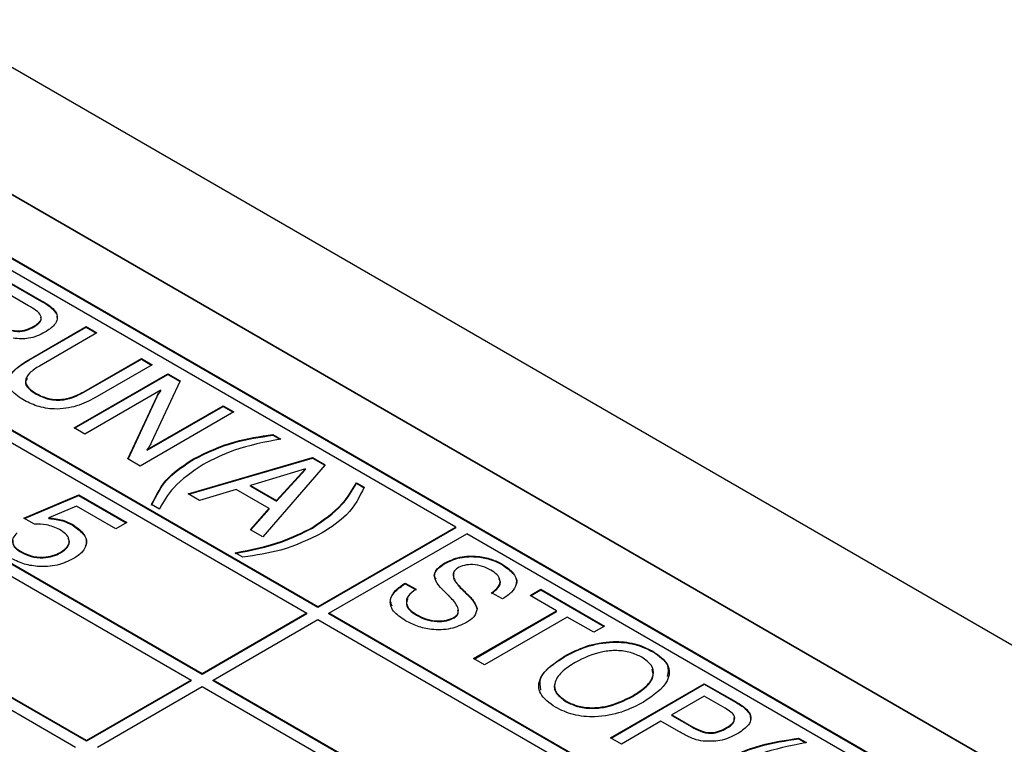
# Model space of a CAD drawing. Header units: millimetres. Extents: x 28 to 178, y 29 to 265.
# Tile 91 of 92: x 122 to 135, y 217 to 227. Entities that reach past the tile are written whole.
import ezdxf

# ---------------------------------------------------------------- set-up
doc = ezdxf.new("R2010")
doc.units = ezdxf.units.MM

msp = doc.modelspace()

# ---------------------------------------------------------------- linework, layer by layer
at = {"color": 7, "linetype": 'Continuous', "lineweight": 30}
for p, q in [((98.962, 239.281), (145.631, 212.339)), ((97.547, 238.464), (144.216, 211.523)), ((139.267, 214.38), (102.497, 235.607)), ((134.317, 216.421), (118.195, 225.729)), ((134.31, 216.417), (118.195, 225.72)), ((127.529, 220.177), (121.165, 223.851)), ((121.801, 223.32), (122.213, 223.082)), ((121.801, 223.312), (122.213, 223.074)), ((122.05, 223.016), (121.8, 223.161)), ((122.213, 223.074), (122.213, 223.082)), ((122.406, 222.914), (122.406, 222.922)), ((122.41, 222.884), (122.415, 222.844)), ((119.255, 222.749), (125.619, 219.075)), ((125.761, 219.156), (119.397, 222.83)), ((125.761, 219.148), (119.397, 222.822)), ((122.052, 222.326), (122.787, 222.751)), ((122.052, 222.318), (122.787, 222.743)), ((122.118, 222.747), (122.118, 222.756)), ((122.787, 222.751), (122.926, 222.671)), ((122.787, 222.743), (122.787, 222.751)), ((122.787, 222.743), (122.919, 222.667)), ((122.926, 222.671), (122.189, 222.245)), ((122.759, 221.916), (123.496, 222.341)), ((123.496, 222.341), (123.635, 222.261)), ((123.496, 222.333), (123.496, 222.341)), ((122.052, 222.318), (122.052, 222.326)), ((122.759, 221.908), (123.496, 222.333)), ((123.635, 222.261), (122.899, 221.837)), ((123.496, 222.333), (123.628, 222.257)), ((122.633, 221.452), (123.835, 222.146)), ((122.64, 221.448), (123.835, 222.138)), ((123.835, 222.146), (123.995, 222.054)), ((123.835, 222.138), (123.835, 222.146)), ((123.835, 222.138), (123.992, 222.047)), ((124.276, 218.299), (117.912, 221.973)), ((124.276, 218.291), (117.912, 221.965)), ((123.995, 222.054), (123.622, 221.26)), ((117.771, 221.891), (124.135, 218.218)), ((122.147, 221.884), (122.147, 221.893)), ((122.759, 221.908), (122.759, 221.916)), ((123.746, 221.934), (122.772, 221.372)), ((123.323, 221.054), (123.697, 221.86)), ((123.326, 221.052), (123.697, 221.852)), ((123.697, 221.852), (123.697, 221.86)), ((123.746, 221.926), (123.746, 221.934)), ((123.57, 221.174), (124.544, 221.736)), ((123.57, 221.166), (124.544, 221.728)), ((124.544, 221.736), (124.683, 221.656)), ((124.544, 221.728), (124.544, 221.736)), ((124.544, 221.728), (124.676, 221.652)), ((124.683, 221.656), (123.481, 220.962)), ((122.772, 221.372), (122.633, 221.452)), ((125.185, 221.367), (125.284, 221.309)), ((125.185, 221.358), (125.185, 221.367)), ((125.185, 221.358), (125.274, 221.307)), ((122.791, 217.442), (116.427, 221.116)), ((122.791, 217.434), (116.427, 221.108)), ((123.57, 221.166), (123.57, 221.174)), ((116.286, 221.034), (122.65, 217.36)), ((123.481, 220.962), (123.323, 221.054)), ((124.097, 220.607), (125.694, 221.073)), ((124.107, 220.601), (125.694, 221.065)), ((124.166, 221.047), (124.166, 221.056)), ((125.855, 220.98), (125.053, 220.055)), ((125.694, 221.073), (125.855, 220.98)), ((125.694, 221.065), (125.694, 221.073)), ((125.694, 221.065), (125.85, 220.975)), ((125.6, 220.926), (124.897, 220.715)), ((125.231, 220.522), (125.6, 220.926)), ((125.231, 220.513), (125.6, 220.918)), ((125.6, 220.918), (125.6, 220.926)), ((124.897, 220.715), (125.231, 220.522)), ((124.897, 220.706), (124.897, 220.715)), ((124.897, 220.706), (125.231, 220.513)), ((126.255, 220.749), (126.354, 220.692)), ((126.255, 220.741), (126.255, 220.749)), ((126.255, 220.741), (126.354, 220.683)), ((121.987, 220.296), (122.692, 220.594)), ((121.995, 220.291), (122.692, 220.586)), ((122.692, 220.594), (123.309, 220.238)), ((122.692, 220.586), (122.692, 220.594)), ((122.692, 220.586), (123.301, 220.234)), ((124.244, 220.522), (124.097, 220.607)), ((124.713, 220.661), (124.244, 220.522)), ((125.135, 220.417), (124.713, 220.661)), ((122.664, 220.45), (122.309, 220.299)), ((123.17, 220.158), (122.664, 220.45)), ((123.727, 220.411), (123.628, 220.468)), ((125.231, 220.513), (125.231, 220.522)), ((124.895, 220.146), (125.135, 220.417)), ((124.899, 220.144), (125.135, 220.408)), ((125.135, 220.408), (125.135, 220.417)), ((122.124, 220.217), (121.987, 220.296)), ((122.309, 220.29), (122.309, 220.299)), ((122.608, 220.207), (122.608, 220.216)), ((123.309, 220.238), (123.17, 220.158)), ((125.053, 220.055), (124.895, 220.146)), ((125.692, 220.167), (125.692, 220.175)), ((127.529, 220.177), (125.761, 219.156)), ((127.529, 220.169), (125.761, 219.148)), ((125.902, 219.075), (127.67, 220.095)), ((127.529, 220.169), (127.529, 220.177)), ((134.034, 216.421), (127.67, 220.095)), ((121.952, 219.857), (121.952, 219.865)), ((122.459, 219.848), (122.459, 219.856)), ((124.798, 219.793), (124.698, 219.85)), ((127.39, 219.712), (127.39, 219.72)), ((128.13, 219.694), (128.13, 219.702)), ((126.881, 219.462), (127.02, 219.382)), ((126.881, 219.454), (126.881, 219.462)), ((126.881, 219.454), (127.02, 219.374)), ((127.615, 219.374), (127.615, 219.382)), ((127.66, 219.329), (127.66, 219.337)), ((127.671, 219.318), (127.671, 219.326)), ((128.129, 219.258), (127.99, 219.337)), ((128.484, 219.302), (128.622, 219.382)), ((128.491, 219.298), (128.622, 219.374)), ((128.622, 219.382), (129.439, 218.911)), ((128.622, 219.374), (128.622, 219.382)), ((128.622, 219.374), (129.432, 218.907)), ((128.823, 219.106), (128.484, 219.302)), ((125.619, 219.075), (124.276, 218.299)), ((125.619, 219.067), (124.276, 218.291)), ((125.619, 219.067), (125.619, 219.075)), ((125.761, 219.156), (125.761, 219.148)), ((125.902, 219.067), (125.902, 219.075)), ((132.266, 215.401), (125.902, 219.075)), ((132.266, 215.393), (125.902, 219.067)), ((127.025, 219.051), (127.025, 219.059)), ((127.759, 218.493), (128.823, 219.106)), ((127.766, 218.488), (128.823, 219.098)), ((127.804, 219.128), (127.804, 219.136)), ((128.823, 219.098), (128.823, 219.106)), ((124.417, 218.218), (125.761, 218.993)), ((125.761, 218.993), (132.125, 215.319)), ((127.51, 219.017), (127.51, 219.025)), ((128.961, 219.026), (127.898, 218.412)), ((129.3, 218.831), (128.961, 219.026)), ((129.439, 218.911), (129.3, 218.831)), ((130.057, 218.582), (130.057, 218.59)), ((127.898, 218.412), (127.759, 218.493)), ((128.923, 218.516), (128.923, 218.524)), ((124.276, 218.299), (124.276, 218.291)), ((124.135, 218.218), (122.791, 217.442)), ((124.135, 218.209), (122.791, 217.434)), ((124.135, 218.209), (124.135, 218.218)), ((124.417, 218.209), (124.417, 218.218)), ((130.781, 214.544), (124.417, 218.218)), ((130.781, 214.536), (124.417, 218.209)), ((129.516, 217.478), (130.718, 218.172)), ((130.718, 218.172), (131.117, 217.942)), ((130.718, 218.164), (130.718, 218.172)), ((122.932, 217.36), (124.276, 218.136)), ((124.276, 218.136), (130.64, 214.462)), ((129.523, 217.474), (130.718, 218.164)), ((130.718, 218.164), (131.117, 217.934)), ((128.947, 217.941), (128.947, 217.949)), ((129.801, 218.008), (129.801, 218.017)), ((130.718, 218.012), (130.302, 217.772)), ((130.985, 217.858), (130.718, 218.012)), ((131.117, 217.934), (131.117, 217.942)), ((130.163, 217.692), (129.655, 217.398)), ((130.394, 217.559), (130.163, 217.692)), ((130.302, 217.772), (130.557, 217.625)), ((130.302, 217.764), (130.302, 217.772)), ((130.302, 217.764), (130.557, 217.617)), ((131.308, 217.771), (131.308, 217.78)), ((131.308, 217.771), (131.312, 217.706)), ((130.557, 217.617), (130.557, 217.625)), ((131.005, 217.6), (131.005, 217.608)), ((122.791, 217.442), (122.791, 217.434)), ((129.655, 217.398), (129.516, 217.478)), ((131.929, 217.473), (132.028, 217.416)), ((131.929, 217.465), (131.929, 217.473)), ((131.929, 217.465), (132.018, 217.414))]:
    msp.add_line(p, q, dxfattribs=at)
for points, knots in [([(122.118, 222.756), (122.148, 222.775), (122.192, 222.804), (122.216, 222.854), (122.196, 222.932), (122.115, 222.979), (122.05, 223.016)], [0, 0, 0, 0, 0.250327, 0.375676, 0.50086, 1, 1, 1, 1]), ([(122.213, 223.082), (122.26, 223.056), (122.343, 223.01), (122.387, 222.949), (122.406, 222.922)], [0, 0, 0, 0, 0.561323, 1, 1, 1, 1]), ([(122.213, 223.074), (122.26, 223.048), (122.343, 223.002), (122.387, 222.941), (122.406, 222.914)], [0, 0, 0, 0, 0.561323, 1, 1, 1, 1]), ([(122.118, 222.747), (122.147, 222.767), (122.191, 222.796), (122.216, 222.842), (122.209, 222.864), (122.206, 222.873)], [0, 0, 0, 0, 0.539661, 0.809891, 1, 1, 1, 1]), ([(122.406, 222.922), (122.413, 222.897), (122.425, 222.846), (122.378, 222.757), (122.304, 222.707), (122.259, 222.677)], [0, 0, 0, 0, 0.2799913, 0.5601388, 1, 1, 1, 1]), ([(121.65, 222.785), (121.687, 222.765), (121.76, 222.725), (121.895, 222.687), (122.029, 222.709), (122.088, 222.74), (122.118, 222.756)], [0, 0, 0, 0, 0.281559, 0.56024, 0.779145, 1, 1, 1, 1]), ([(121.65, 222.777), (121.687, 222.757), (121.76, 222.717), (121.895, 222.679), (122.029, 222.701), (122.088, 222.732), (122.118, 222.747)], [0, 0, 0, 0, 0.281559, 0.56024, 0.779145, 1, 1, 1, 1]), ([(122.259, 222.677), (122.192, 222.644), (122.073, 222.586), (121.92, 222.595), (121.853, 222.6)], [0, 0, 0, 0, 0.5605005, 1, 1, 1, 1]), ([(121.976, 221.814), (121.913, 221.856), (121.787, 221.94), (121.783, 222.153), (121.949, 222.26), (122.052, 222.326)], [0, 0, 0, 0, 0.280997, 0.559587, 1, 1, 1, 1]), ([(121.815, 221.984), (121.807, 222.025), (121.78, 222.153), (121.942, 222.251), (122.052, 222.318)], [0, 0, 0, 0, 0.317266, 1, 1, 1, 1]), ([(122.189, 222.245), (122.144, 222.217), (122.056, 222.162), (121.992, 222.056), (122.044, 221.959), (122.113, 221.915), (122.147, 221.893)], [0, 0, 0, 0, 0.281239, 0.559776, 0.779188, 1, 1, 1, 1]), ([(122.034, 222.086), (122.024, 222.071), (121.995, 222.028), (122.046, 221.951), (122.113, 221.907), (122.147, 221.884)], [0, 0, 0, 0, 0.212004, 0.60475, 1, 1, 1, 1]), ([(122.899, 221.837), (122.826, 221.798), (122.679, 221.722), (122.4, 221.679), (122.15, 221.724), (122.034, 221.784), (121.976, 221.814)], [0, 0, 0, 0, 0.280922, 0.559462, 0.779203, 1, 1, 1, 1]), ([(122.147, 221.893), (122.197, 221.867), (122.297, 221.817), (122.55, 221.808), (122.68, 221.875), (122.759, 221.916)], [0, 0, 0, 0, 0.281431, 0.559962, 1, 1, 1, 1]), ([(122.147, 221.884), (122.197, 221.859), (122.297, 221.809), (122.55, 221.8), (122.68, 221.867), (122.759, 221.908)], [0, 0, 0, 0, 0.281431, 0.559962, 1, 1, 1, 1]), ([(123.697, 221.86), (123.705, 221.874), (123.719, 221.899), (123.738, 221.924), (123.746, 221.934)], [0, 0, 0, 0, 0.559974, 1, 1, 1, 1]), ([(123.697, 221.852), (123.705, 221.866), (123.719, 221.891), (123.738, 221.915), (123.746, 221.926)], [0, 0, 0, 0, 0.559974, 1, 1, 1, 1]), ([(124.166, 221.056), (124.335, 221.138), (124.636, 221.285), (125.017, 221.342), (125.185, 221.367)], [0, 0, 0, 0, 0.559377, 1, 1, 1, 1]), ([(124.166, 221.047), (124.335, 221.13), (124.636, 221.277), (125.017, 221.333), (125.185, 221.358)], [0, 0, 0, 0, 0.559377, 1, 1, 1, 1]), ([(123.622, 221.26), (123.615, 221.244), (123.601, 221.214), (123.579, 221.186), (123.57, 221.174)], [0, 0, 0, 0, 0.5601385, 1, 1, 1, 1]), ([(125.284, 221.309), (125.078, 221.269), (124.71, 221.196), (124.418, 221.049), (124.289, 220.984)], [0, 0, 0, 0, 0.55994, 1, 1, 1, 1]), ([(123.628, 220.468), (123.687, 220.591), (123.793, 220.81), (124.052, 220.981), (124.166, 221.056)], [0, 0, 0, 0, 0.55969, 1, 1, 1, 1]), ([(123.628, 220.46), (123.687, 220.583), (123.793, 220.802), (124.052, 220.972), (124.166, 221.047)], [0, 0, 0, 0, 0.55969, 1, 1, 1, 1]), ([(124.289, 220.984), (124.15, 220.888), (123.901, 220.717), (123.781, 220.504), (123.727, 220.411)], [0, 0, 0, 0, 0.55939, 1, 1, 1, 1]), ([(125.692, 220.175), (125.831, 220.271), (126.08, 220.443), (126.202, 220.655), (126.255, 220.749)], [0, 0, 0, 0, 0.559389, 1, 1, 1, 1]), ([(125.692, 220.167), (125.831, 220.263), (126.08, 220.435), (126.202, 220.647), (126.255, 220.741)], [0, 0, 0, 0, 0.559389, 1, 1, 1, 1]), ([(126.354, 220.692), (126.295, 220.569), (126.19, 220.349), (125.93, 220.179), (125.815, 220.104)], [0, 0, 0, 0, 0.55968, 1, 1, 1, 1]), ([(122.447, 220.148), (122.394, 220.173), (122.298, 220.217), (122.177, 220.217), (122.124, 220.217)], [0, 0, 0, 0, 0.559186, 1, 1, 1, 1]), ([(122.309, 220.299), (122.372, 220.292), (122.485, 220.279), (122.57, 220.235), (122.608, 220.216)], [0, 0, 0, 0, 0.558766, 1, 1, 1, 1]), ([(122.309, 220.29), (122.372, 220.283), (122.485, 220.271), (122.57, 220.227), (122.608, 220.207)], [0, 0, 0, 0, 0.558766, 1, 1, 1, 1]), ([(122.608, 220.216), (122.661, 220.18), (122.766, 220.109), (122.805, 219.976), (122.75, 219.858), (122.667, 219.803), (122.626, 219.775)], [0, 0, 0, 0, 0.280327, 0.559444, 0.77944, 1, 1, 1, 1]), ([(122.608, 220.207), (122.659, 220.172), (122.761, 220.102), (122.809, 219.994), (122.781, 219.942), (122.776, 219.934)], [0, 0, 0, 0, 0.458109, 0.91424, 1, 1, 1, 1]), ([(121.903, 220.105), (121.881, 220.084), (121.837, 220.04), (121.841, 219.968), (121.884, 219.909), (121.93, 219.879), (121.952, 219.865)], [0, 0, 0, 0, 0.279675, 0.558938, 0.779272, 1, 1, 1, 1]), ([(122.459, 219.856), (122.494, 219.88), (122.563, 219.928), (122.579, 220.018), (122.531, 220.094), (122.475, 220.13), (122.447, 220.148)], [0, 0, 0, 0, 0.28005, 0.558892, 0.77916, 1, 1, 1, 1]), ([(124.698, 219.85), (124.904, 219.891), (125.271, 219.964), (125.563, 220.11), (125.692, 220.175)], [0, 0, 0, 0, 0.559969, 1, 1, 1, 1]), ([(124.698, 219.842), (124.904, 219.883), (125.271, 219.956), (125.563, 220.102), (125.692, 220.167)], [0, 0, 0, 0, 0.559969, 1, 1, 1, 1]), ([(125.815, 220.104), (125.647, 220.022), (125.345, 219.875), (124.965, 219.818), (124.798, 219.793)], [0, 0, 0, 0, 0.559381, 1, 1, 1, 1]), ([(121.849, 220.014), (121.847, 219.994), (121.841, 219.955), (121.885, 219.9), (121.93, 219.871), (121.952, 219.857)], [0, 0, 0, 0, 0.331404, 0.665403, 1, 1, 1, 1]), ([(122.459, 219.848), (122.493, 219.872), (122.56, 219.919), (122.583, 219.993), (122.56, 220.027), (122.556, 220.033)], [0, 0, 0, 0, 0.454066, 0.906172, 1, 1, 1, 1]), ([(121.952, 219.865), (121.993, 219.845), (122.074, 219.804), (122.227, 219.789), (122.363, 219.809), (122.427, 219.84), (122.459, 219.856)], [0, 0, 0, 0, 0.280278, 0.559531, 0.779476, 1, 1, 1, 1]), ([(121.952, 219.857), (121.993, 219.836), (122.074, 219.796), (122.227, 219.781), (122.363, 219.801), (122.427, 219.832), (122.459, 219.848)], [0, 0, 0, 0, 0.280278, 0.559531, 0.779476, 1, 1, 1, 1]), ([(127.39, 219.72), (127.451, 219.749), (127.573, 219.807), (127.802, 219.814), (127.992, 219.773), (128.084, 219.726), (128.13, 219.702)], [0, 0, 0, 0, 0.27966, 0.55865, 0.779041, 1, 1, 1, 1]), ([(122.626, 219.775), (122.559, 219.743), (122.427, 219.68), (122.18, 219.666), (121.968, 219.706), (121.868, 219.757), (121.817, 219.782)], [0, 0, 0, 0, 0.2798515, 0.5589839, 0.7792394, 1, 1, 1, 1]), ([(127.28, 219.511), (127.272, 219.521), (127.24, 219.559), (127.282, 219.64), (127.354, 219.688), (127.39, 219.712)], [0, 0, 0, 0, 0.140501, 0.568738, 1, 1, 1, 1]), ([(127.42, 219.321), (127.342, 219.394), (127.233, 219.495), (127.277, 219.647), (127.352, 219.696), (127.39, 219.72)], [0, 0, 0, 0, 0.560311, 0.779382, 1, 1, 1, 1]), ([(127.39, 219.712), (127.451, 219.741), (127.573, 219.799), (127.802, 219.806), (127.992, 219.765), (128.084, 219.718), (128.13, 219.694)], [0, 0, 0, 0, 0.27966, 0.55865, 0.779041, 1, 1, 1, 1]), ([(127.981, 219.628), (127.947, 219.645), (127.88, 219.68), (127.756, 219.703), (127.637, 219.694), (127.581, 219.668), (127.553, 219.655)], [0, 0, 0, 0, 0.280846, 0.560471, 0.780067, 1, 1, 1, 1]), ([(128.13, 219.702), (128.183, 219.666), (128.29, 219.594), (128.323, 219.458), (128.256, 219.341), (128.171, 219.286), (128.129, 219.258)], [0, 0, 0, 0, 0.280284, 0.559021, 0.779158, 1, 1, 1, 1]), ([(128.13, 219.694), (128.181, 219.658), (128.284, 219.587), (128.329, 219.481), (128.299, 219.432), (128.296, 219.428)], [0, 0, 0, 0, 0.47608, 0.94953, 1, 1, 1, 1]), ([(127.553, 219.655), (127.534, 219.64), (127.496, 219.61), (127.495, 219.552), (127.526, 219.474), (127.579, 219.42), (127.615, 219.382)], [0, 0, 0, 0, 0.185472, 0.371855, 0.559016, 1, 1, 1, 1]), ([(127.504, 219.586), (127.501, 219.572), (127.494, 219.54), (127.528, 219.466), (127.579, 219.412), (127.615, 219.374)], [0, 0, 0, 0, 0.1819433, 0.4256909, 1, 1, 1, 1]), ([(127.99, 219.337), (128.022, 219.362), (128.087, 219.41), (128.11, 219.498), (128.065, 219.574), (128.009, 219.61), (127.981, 219.628)], [0, 0, 0, 0, 0.28051, 0.559193, 0.779266, 1, 1, 1, 1]), ([(126.886, 218.979), (126.827, 219.018), (126.711, 219.095), (126.672, 219.243), (126.748, 219.37), (126.836, 219.431), (126.881, 219.462)], [0, 0, 0, 0, 0.280361, 0.558815, 0.77903, 1, 1, 1, 1]), ([(126.714, 219.166), (126.703, 219.192), (126.676, 219.257), (126.751, 219.362), (126.837, 219.423), (126.881, 219.454)], [0, 0, 0, 0, 0.248336, 0.623524, 1, 1, 1, 1]), ([(127.99, 219.329), (128.022, 219.353), (128.085, 219.401), (128.113, 219.475), (128.088, 219.512), (128.083, 219.52)], [0, 0, 0, 0, 0.439545, 0.876226, 1, 1, 1, 1]), ([(127.02, 219.382), (126.982, 219.356), (126.907, 219.303), (126.886, 219.204), (126.933, 219.119), (126.994, 219.079), (127.025, 219.059)], [0, 0, 0, 0, 0.280155, 0.559124, 0.779206, 1, 1, 1, 1]), ([(127.439, 219.303), (127.435, 219.306), (127.428, 219.312), (127.422, 219.318), (127.42, 219.321)], [0, 0, 0, 0, 0.559993, 1, 1, 1, 1]), ([(127.615, 219.382), (127.624, 219.373), (127.638, 219.358), (127.654, 219.344), (127.66, 219.337)], [0, 0, 0, 0, 0.55997, 1, 1, 1, 1]), ([(127.615, 219.374), (127.624, 219.365), (127.638, 219.35), (127.654, 219.336), (127.66, 219.329)], [0, 0, 0, 0, 0.55997, 1, 1, 1, 1]), ([(127.66, 219.337), (127.662, 219.335), (127.666, 219.331), (127.67, 219.328), (127.671, 219.326)], [0, 0, 0, 0, 0.559914, 1, 1, 1, 1]), ([(127.66, 219.329), (127.662, 219.327), (127.666, 219.323), (127.67, 219.319), (127.671, 219.318)], [0, 0, 0, 0, 0.559914, 1, 1, 1, 1]), ([(127.671, 219.326), (127.706, 219.293), (127.767, 219.233), (127.792, 219.166), (127.804, 219.136)], [0, 0, 0, 0, 0.561005, 1, 1, 1, 1]), ([(127.671, 219.318), (127.706, 219.284), (127.767, 219.225), (127.792, 219.158), (127.804, 219.128)], [0, 0, 0, 0, 0.561005, 1, 1, 1, 1]), ([(126.914, 219.258), (126.906, 219.236), (126.886, 219.186), (126.934, 219.111), (126.995, 219.071), (127.025, 219.051)], [0, 0, 0, 0, 0.302559, 0.650716, 1, 1, 1, 1]), ([(127.51, 219.025), (127.524, 219.035), (127.552, 219.054), (127.57, 219.105), (127.544, 219.193), (127.481, 219.259), (127.439, 219.303)], [0, 0, 0, 0, 0.124792, 0.249823, 0.499466, 1, 1, 1, 1]), ([(127.025, 219.059), (127.063, 219.039), (127.14, 218.999), (127.279, 218.971), (127.416, 218.98), (127.479, 219.01), (127.51, 219.025)], [0, 0, 0, 0, 0.280959, 0.560549, 0.780051, 1, 1, 1, 1]), ([(127.51, 219.017), (127.524, 219.027), (127.551, 219.046), (127.567, 219.082), (127.56, 219.105), (127.556, 219.115)], [0, 0, 0, 0, 0.351268, 0.703209, 1, 1, 1, 1]), ([(127.804, 219.136), (127.796, 219.098), (127.782, 219.03), (127.703, 218.978), (127.668, 218.956)], [0, 0, 0, 0, 0.558216, 1, 1, 1, 1]), ([(127.668, 218.956), (127.603, 218.925), (127.474, 218.864), (127.231, 218.858), (127.031, 218.904), (126.934, 218.954), (126.886, 218.979)], [0, 0, 0, 0, 0.2796898, 0.5585559, 0.7789696, 1, 1, 1, 1]), ([(127.025, 219.051), (127.063, 219.031), (127.14, 218.991), (127.279, 218.963), (127.416, 218.972), (127.479, 219.002), (127.51, 219.017)], [0, 0, 0, 0, 0.280959, 0.560549, 0.780051, 1, 1, 1, 1]), ([(128.923, 218.524), (129.013, 218.57), (129.192, 218.663), (129.521, 218.726), (129.838, 218.696), (129.984, 218.625), (130.057, 218.59)], [0, 0, 0, 0, 0.28095, 0.56035, 0.779847, 1, 1, 1, 1]), ([(128.923, 218.516), (129.013, 218.562), (129.192, 218.655), (129.521, 218.718), (129.838, 218.688), (129.984, 218.617), (130.057, 218.582)], [0, 0, 0, 0, 0.28095, 0.56035, 0.779847, 1, 1, 1, 1]), ([(129.918, 218.51), (129.872, 218.533), (129.779, 218.578), (129.595, 218.603), (129.33, 218.577), (129.172, 218.499), (129.062, 218.444)], [0, 0, 0, 0, 0.187108, 0.3738192, 0.5609005, 1, 1, 1, 1]), ([(130.057, 218.59), (130.133, 218.535), (130.285, 218.425), (130.267, 218.158), (130.064, 218.021), (129.94, 217.937)], [0, 0, 0, 0, 0.280218, 0.559817, 1, 1, 1, 1]), ([(130.057, 218.582), (130.138, 218.526), (130.276, 218.433), (130.252, 218.313), (130.243, 218.264)], [0, 0, 0, 0, 0.591148, 1, 1, 1, 1]), ([(128.809, 217.869), (128.732, 217.924), (128.579, 218.034), (128.596, 218.301), (128.799, 218.439), (128.923, 218.524)], [0, 0, 0, 0, 0.280293, 0.559896, 1, 1, 1, 1]), ([(128.62, 218.089), (128.613, 218.141), (128.592, 218.304), (128.789, 218.43), (128.923, 218.516)], [0, 0, 0, 0, 0.3211723, 1, 1, 1, 1]), ([(129.062, 218.444), (129, 218.405), (128.878, 218.327), (128.785, 218.186), (128.808, 218.046), (128.901, 217.981), (128.947, 217.949)], [0, 0, 0, 0, 0.281081, 0.560742, 0.780116, 1, 1, 1, 1]), ([(129.801, 218.017), (129.863, 218.056), (129.985, 218.133), (130.079, 218.273), (130.056, 218.413), (129.964, 218.477), (129.918, 218.51)], [0, 0, 0, 0, 0.281114, 0.560825, 0.780146, 1, 1, 1, 1]), ([(129.801, 218.008), (129.861, 218.047), (129.981, 218.125), (130.08, 218.252), (130.055, 218.329), (130.046, 218.354)], [0, 0, 0, 0, 0.402618, 0.803226, 1, 1, 1, 1]), ([(128.81, 218.18), (128.807, 218.175), (128.779, 218.131), (128.814, 218.037), (128.903, 217.973), (128.947, 217.941)], [0, 0, 0, 0, 0.059399, 0.529153, 1, 1, 1, 1]), ([(129.94, 217.937), (129.85, 217.89), (129.672, 217.797), (129.344, 217.734), (129.027, 217.763), (128.881, 217.834), (128.809, 217.869)], [0, 0, 0, 0, 0.280987, 0.560369, 0.779821, 1, 1, 1, 1]), ([(128.947, 217.949), (128.994, 217.926), (129.086, 217.88), (129.27, 217.857), (129.534, 217.884), (129.691, 217.962), (129.801, 218.017)], [0, 0, 0, 0, 0.187079, 0.373718, 0.560885, 1, 1, 1, 1]), ([(128.947, 217.941), (128.994, 217.918), (129.086, 217.872), (129.27, 217.849), (129.534, 217.875), (129.691, 217.954), (129.801, 218.008)], [0, 0, 0, 0, 0.187079, 0.373718, 0.560885, 1, 1, 1, 1]), ([(131.117, 217.942), (131.164, 217.916), (131.247, 217.869), (131.289, 217.807), (131.308, 217.78)], [0, 0, 0, 0, 0.561164, 1, 1, 1, 1]), ([(131.117, 217.934), (131.164, 217.908), (131.247, 217.861), (131.289, 217.799), (131.308, 217.771)], [0, 0, 0, 0, 0.561164, 1, 1, 1, 1]), ([(131.005, 217.608), (131.037, 217.628), (131.102, 217.668), (131.124, 217.773), (131.038, 217.826), (130.985, 217.858)], [0, 0, 0, 0, 0.282173, 0.559682, 1, 1, 1, 1]), ([(131.005, 217.6), (131.039, 217.62), (131.104, 217.659), (131.104, 217.713), (131.104, 217.739)], [0, 0, 0, 0, 0.52165, 1, 1, 1, 1]), ([(131.308, 217.78), (131.313, 217.753), (131.323, 217.701), (131.266, 217.61), (131.189, 217.559), (131.142, 217.527)], [0, 0, 0, 0, 0.2796452, 0.5598912, 1, 1, 1, 1]), ([(130.706, 217.434), (130.664, 217.442), (130.595, 217.455), (130.517, 217.492), (130.454, 217.524), (130.414, 217.547), (130.394, 217.559)], [0, 0, 0, 0, 0.3388845, 0.5591775, 0.7795643, 1, 1, 1, 1]), ([(130.557, 217.625), (130.592, 217.605), (130.663, 217.567), (130.797, 217.535), (130.92, 217.563), (130.976, 217.593), (131.005, 217.608)], [0, 0, 0, 0, 0.28162, 0.559378, 0.778812, 1, 1, 1, 1]), ([(130.557, 217.617), (130.592, 217.597), (130.663, 217.559), (130.797, 217.527), (130.92, 217.555), (130.976, 217.585), (131.005, 217.6)], [0, 0, 0, 0, 0.28162, 0.559378, 0.778812, 1, 1, 1, 1]), ([(131.142, 217.527), (131.071, 217.492), (130.944, 217.43), (130.778, 217.433), (130.706, 217.434)], [0, 0, 0, 0, 0.560501, 1, 1, 1, 1]), ([(130.91, 217.162), (131.079, 217.244), (131.381, 217.392), (131.762, 217.448), (131.929, 217.473)], [0, 0, 0, 0, 0.559376, 1, 1, 1, 1]), ([(130.91, 217.154), (131.079, 217.236), (131.381, 217.383), (131.762, 217.44), (131.929, 217.465)], [0, 0, 0, 0, 0.559376, 1, 1, 1, 1]), ([(132.028, 217.416), (131.822, 217.375), (131.454, 217.303), (131.162, 217.156), (131.034, 217.091)], [0, 0, 0, 0, 0.559941, 1, 1, 1, 1])]:
    msp.add_open_spline(points, degree=3, knots=knots, dxfattribs=at)

doc.saveas('drawing.dxf')
